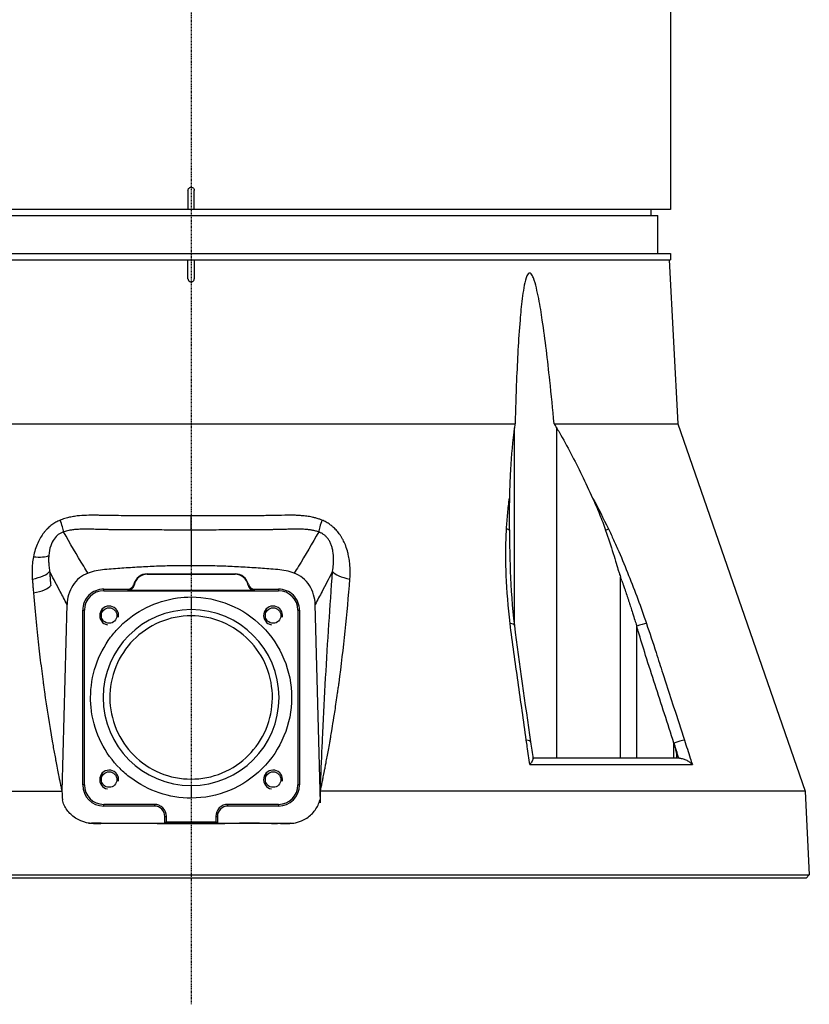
# Model space of a CAD drawing. Header units: millimetres. Extents: x 0 to 5219, y 0 to 2970.
# Tile 154 of 229: x 2766 to 2891, y 721 to 877. Entities that reach past the tile are written whole.
import ezdxf

# ---------------------------------------------------------------- set-up
doc = ezdxf.new("R2010")
doc.units = ezdxf.units.MM
doc.header["$LTSCALE"] = 0.2
doc.linetypes.add('CENTER2', pattern=[1.125, 0.75, -0.125, 0.125, -0.125])
doc.layers.add('02_Center Line', color=1, linetype='CENTER2')

# ---------------------------------------------------------------- blocks, each defined once
blk = doc.blocks.new('Blk$A16R1-4W24P')
for p, q in [((76, 202.87), (76, 106)), ((-0.5, 109), (-0.5, 106)), ((0.5, 106), (0.5, 109)), ((76, 106), (-76, 106)), ((-74, 105), (74, 105)), ((72.87, 106), (72.89, 105)), ((74, 99), (74, 105)), ((-76, 99), (76, 99)), ((76, 99), (76, 98)), ((-76, 98), (76, 98)), ((-0.5, 95), (-0.5, 98)), ((0.5, 98), (0.5, 95)), ((75.79, 98), (77.15, 72.03)), ((-51.36, 72.03), (0, 72.03)), ((0, 72.03), (51.36, 72.03)), ((57.57, 72.03), (77.15, 72.03)), ((77.15, 72.03), (97.38, 13.79)), ((51.26, 40.02), (51.26, 71.39)), ((57.95, 71.39), (57.95, 19)), ((-24.4, 52.94), (-24.4, 52.94)), ((-6.97, 48.23), (0, 48.24)), ((-6.97, 48.16), (-6.97, 48.23)), ((-6.97, 48.16), (0, 48.17)), ((0, 48.24), (6.97, 48.23)), ((0, 48.17), (0, 48.24)), ((0, 48.17), (6.97, 48.16)), ((6.97, 48.23), (6.97, 48.16)), ((68.07, 47.76), (68.1, 47.69)), ((68.07, 19), (68.07, 47.76)), ((-24.1, 45.41), (-24.1, 45.41)), ((-13.85, 45.55), (-13.85, 45.81)), ((-13.85, 45.81), (-10.05, 45.81)), ((-13.85, 45.55), (13.85, 45.55)), ((10.02, 45.6), (-10.02, 45.6)), ((10.05, 45.81), (13.85, 45.81)), ((13.85, 45.81), (13.85, 45.55)), ((0, 44.56), (0, 42.56)), ((-20.47, 13.76), (-19.67, 43.37)), ((-17.19, 14.77), (-17.19, 42.47)), ((-17.19, 42.47), (-16.93, 42.47)), ((-16.93, 14.77), (-16.93, 42.47)), ((16.93, 42.47), (16.93, 14.77)), ((16.93, 42.47), (17.19, 42.47)), ((17.19, 42.47), (17.19, 14.77)), ((20.52, 11.94), (19.67, 43.37)), ((70.65, 19), (70.65, 39.92)), ((51.26, 35.21), (51.26, 35.22)), ((-23.54, 31.62), (-23.54, 31.62)), ((76.56, 21.4), (76.57, 21.36)), ((76.56, 19), (76.56, 21.4)), ((77.45, 19), (54.21, 19)), ((53.7, 17.99), (79.48, 17.99)), ((-16.93, 14.77), (-17.19, 14.77)), ((0, 14.68), (0, 12.68)), ((17.19, 14.77), (16.93, 14.77)), ((-97.38, 13.79), (-20.5, 13.79)), ((97.38, 13.79), (20.5, 13.79)), ((20.52, 11.94), (20.5, 13.79)), ((97.38, 13.79), (98.02, 0.5)), ((-5.83, 11.69), (-13.85, 11.69)), ((-13.85, 11.43), (-13.85, 11.69)), ((-5.83, 11.43), (-13.85, 11.43)), ((-5.83, 11.69), (-5.83, 11.43)), ((13.85, 11.69), (5.83, 11.69)), ((5.83, 11.43), (5.83, 11.69)), ((13.85, 11.43), (5.83, 11.43)), ((13.85, 11.69), (13.85, 11.43)), ((-4.17, 8.71), (-4.17, 9.77)), ((-3.91, 8.88), (-3.91, 9.77)), ((3.91, 9.77), (3.91, 8.88)), ((4.17, 9.77), (4.17, 8.7)), ((-14.25, 8.71), (-15.79, 8.71)), ((-15.79, 8.71), (-15.49, 8.67)), ((-3.91, 8.88), (-4.17, 8.71)), ((0, 8.62), (0, 8.71)), ((4.17, 8.71), (3.91, 8.88)), ((14.35, 8.71), (15.79, 8.71)), ((15.79, 8.71), (15.49, 8.67)), ((-98.02, 0.5), (98.02, 0.5)), ((97.55, 0), (-97.55, 0)), ((58.41, 0), (58.41, 0)), ((58.49, 0), (58.49, 0)), ((79.42, 0), (79.42, 0)), ((98.02, 0.5), (97.55, 0))]:
    blk.add_line(p, q)
for centre in [(-13, 41.62), (13, 41.62), (-13, 15.62), (13, 15.62)]:
    blk.add_circle(centre, 1.23)
for centre, radius, start, end in [((-6.97, 46.06), 2.17, 90.0923, 166.2338), ((-6.97, 46.06), 2.1, 90.0922, 169.9028), ((6.97, 46.06), 2.17, 13.7668, 89.9077), ((6.97, 46.06), 2.1, 10.0972, 89.9078), ((-13.85, 42.47), 3.34, 89.9996, 180.0003), ((-13.85, 42.47), 3.08, 90, 179.9999), ((13.85, 42.47), 3.34, 359.9997, 90.0004), ((13.85, 42.47), 3.08, 0, 90), ((-13, 41.62), 1.5, 350, 260), ((0, 28.62), 13.94, 90, 270), ((0, 28.62), 13.94, 270, 90), ((13, 41.62), 1.5, 350, 260), ((-13, 15.62), 1.5, 350, 260), ((13, 15.62), 1.5, 350, 260), ((-13.85, 14.77), 3.34, 180.0003, 270), ((-13.85, 14.77), 3.08, 180, 270), ((13.85, 14.77), 3.08, 270, 0), ((13.85, 14.77), 3.34, 270, 359.9997), ((-5.83, 9.77), 1.92, 359.9342, 90), ((-5.83, 9.77), 1.66, 359.908, 89.9996), ((5.83, 9.77), 1.92, 90, 180.0658), ((5.83, 9.77), 1.66, 90, 180.092)]:
    blk.add_arc(centre, radius, start, end)
for centre, major_axis, ratio, start_param, end_param in [((-21.7, 58.05), (1.46, -3.72), 0.110315, 0.506734, 1.167727), ((0, 58.73), (0, -4), 0.000222, 0.472146, 1.236512), ((21.7, 58.05), (-1.46, -3.72), 0.110323, 5.115463, 5.776453), ((49.16, 54.86), (1.5, -0.08), 0.426649, 0.53658, 0.986462), ((65.04, 54.87), (1.35, 0.65), 0.052978, 5.226611, 5.67613), ((-26.12, 52.24), (3.93, -0.76), 0.285309, 5.056248, 5.892308), ((-26.28, 48.67), (3.97, 0.35), 0.350821, 4.962938, 5.997345), ((26.28, 48.67), (-3.97, 0.35), 0.350805, 0.285846, 1.320253), ((13.18, 31.42), (34.91, -89.96), 0.59226, 1.515995, 1.522138), ((-26.06, 46.4), (3.92, 0.39), 0.339534, 4.953939, 5.993949), ((-10.05, 46.82), (0.098, -0.997), 0.998609, 6.184907, 7.516076), ((1225.76, 46.15), (-1235.83, 0), 0.052336, 0.005165, 0.00841), ((-10.02, 46.61), (-0.159, 0.989), 0.998593, 2.982263, 4.376412), ((1058.58, 757.93), (-1067.4, -711.96), 0.036315, 6.269429, 6.272553), ((-1058.39, 757.68), (1067.21, -711.7), 0.03632, 0.010633, 0.013757), ((10.02, 46.61), (0.159, 0.989), 0.998593, 1.907092, 3.301239), ((10.05, 46.82), (-0.099, -0.997), 0.998609, 5.050379, 6.381578), ((-1225.76, 46.15), (1235.82, 0), 0.052336, 6.274773, 6.278018), ((49.77, 39.88), (1.49, 0.17), 0.323016, 0, 0.956975), ((71.03, 39.88), (1.42, 0.49), 0.108063, 0.576712, 1.798606), ((52.35, 21.37), (1.49, 0.21), 0.304914, 0, 0.962156), ((77.06, 21.37), (1.43, 0.46), 0.133958, 0.565348, 1.884843), ((799.49, -776.27), (393.52, -3268.22), 0.226921, 4.441019, 4.441434), ((-15.83, 13.21), (4.62, -0.6), 0.965307, 4.740236, 4.846455), ((0, 12.04), (-97.41, 0), 0.035015, 1.411115, 1.42312), ((0, 12.04), (-97.41, 0), 0.035015, 1.716768, 1.730478), ((15.83, 13.21), (-4.62, -0.6), 0.965307, 1.43673, 1.542949)]:
    blk.add_ellipse(centre, major_axis=major_axis, ratio=ratio, start_param=start_param, end_param=end_param)
for points, knots in [([(-0.5, 109), (-0.5, 109.06), (-0.49, 109.11), (-0.47, 109.17), (-0.45, 109.22), (-0.43, 109.27), (-0.39, 109.31), (-0.36, 109.36), (-0.31, 109.39), (-0.27, 109.42), (-0.22, 109.45), (-0.16, 109.48), (-0.11, 109.49), (-0.07, 109.5), (-0.04, 109.5), (0, 109.5), (0.06, 109.5), (0.11, 109.49), (0.17, 109.47), (0.22, 109.45), (0.27, 109.43), (0.31, 109.39), (0.36, 109.36), (0.39, 109.31), (0.42, 109.26), (0.45, 109.22), (0.48, 109.16), (0.49, 109.11), (0.5, 109.07), (0.5, 109.04), (0.5, 109)], [0, 0, 0, 0, 0.107469, 0.107469, 0.107469, 0.214937, 0.214937, 0.214937, 0.322407, 0.322407, 0.322407, 0.429878, 0.429878, 0.429878, 0.5, 0.5, 0.5, 0.607469, 0.607469, 0.607469, 0.714937, 0.714937, 0.714937, 0.822407, 0.822407, 0.822407, 0.929878, 0.929878, 0.929878, 1, 1, 1, 1]), ([(57.57, 72.03), (57.35, 74.33), (57.12, 76.6), (56.53, 82.12), (56.15, 85.32), (55.53, 89.51), (55.34, 90.69), (55, 92.43), (54.88, 93), (54.61, 94.11), (54.47, 94.64), (54.18, 95.36), (54.06, 95.62), (53.88, 95.81), (53.84, 95.85), (53.75, 95.9), (53.71, 95.91), (53.63, 95.91), (53.59, 95.9), (53.51, 95.85), (53.47, 95.81), (53.3, 95.62), (53.2, 95.36), (52.96, 94.64), (52.85, 94.11), (52.65, 93), (52.57, 92.43), (52.35, 90.69), (52.24, 89.51), (51.89, 85.32), (51.73, 82.12), (51.5, 76.6), (51.43, 74.33), (51.36, 72.03)], [-10.718091, -10.718091, -10.718091, -10.718091, -10.065889, -10.065889, -9.118131, -9.118131, -8.790101, -8.790101, -8.626085, -8.626085, -8.46207, -8.46207, -8.384853, -8.384853, -8.367475, -8.367475, -8.350096, -8.350096, -8.332718, -8.332718, -8.315339, -8.315339, -8.238122, -8.238122, -8.074107, -8.074107, -7.910092, -7.910092, -7.582061, -7.582061, -6.634304, -6.634304, -5.982102, -5.982102, -5.982102, -5.982102]), ([(-0.5, 95), (-0.5, 94.94), (-0.49, 94.89), (-0.47, 94.83), (-0.45, 94.78), (-0.43, 94.73), (-0.39, 94.69), (-0.36, 94.64), (-0.31, 94.61), (-0.27, 94.58), (-0.22, 94.55), (-0.16, 94.52), (-0.11, 94.51), (-0.07, 94.5), (-0.04, 94.5), (0, 94.5), (0.06, 94.5), (0.11, 94.51), (0.17, 94.53), (0.22, 94.55), (0.27, 94.57), (0.31, 94.61), (0.36, 94.64), (0.39, 94.69), (0.42, 94.74), (0.45, 94.78), (0.48, 94.84), (0.49, 94.89), (0.5, 94.93), (0.5, 94.96), (0.5, 95)], [0, 0, 0, 0, 0.107469, 0.107469, 0.107469, 0.214937, 0.214937, 0.214937, 0.322407, 0.322407, 0.322407, 0.429878, 0.429878, 0.429878, 0.5, 0.5, 0.5, 0.607469, 0.607469, 0.607469, 0.714937, 0.714937, 0.714937, 0.822407, 0.822407, 0.822407, 0.929878, 0.929878, 0.929878, 1, 1, 1, 1]), ([(51.26, 71.39), (51.23, 71.14), (51.19, 70.89), (50.88, 68.47), (50.69, 66.21), (50.53, 62.68), (50.49, 61.47), (50.47, 60.24)], [-6.981884, -6.981884, -6.981884, -6.981884, -6.895402, -6.895402, -6.139681, -6.139681, -5.753377, -5.753377, -5.753377, -5.753377]), ([(57.95, 71.39), (58.1, 71.14), (58.25, 70.89), (59.64, 68.47), (60.82, 66.21), (62.54, 62.68), (63.11, 61.46), (63.67, 60.24)], [10.325467, 10.325467, 10.325467, 10.325467, 10.411949, 10.411949, 11.16767, 11.16767, 11.554513, 11.554513, 11.554513, 11.554513]), ([(50.01, 55.35), (50.06, 56.18), (50.13, 57), (50.2, 57.81), (50.28, 58.63), (50.36, 59.44), (50.47, 60.24)], [0.0000001, 0.0000001, 0.0000001, 0.0000001, 0.4998762, 0.4998762, 0.4998762, 1, 1, 1, 1]), ([(50.47, 60.24), (50.45, 59.41), (50.45, 58.55), (50.45, 56.86), (50.45, 55.97), (50.46, 55.12)], [0.0000001, 0.0000001, 0.0000001, 0.0000001, 0.2752078, 0.2752078, 0.5481086, 0.5481086, 0.5481086, 0.5481086]), ([(63.67, 60.24), (64.05, 59.4), (64.42, 58.55), (65.1, 56.86), (65.43, 55.98), (65.73, 55.12)], [-0.5428141, -0.5428141, -0.5428141, -0.5428141, -0.2712743, -0.2712743, -0.0000005, -0.0000005, -0.0000005, -0.0000005]), ([(-20.75, 56.74), (-20.82, 56.71), (-20.88, 56.68), (-20.95, 56.65), (-21.18, 56.55), (-21.41, 56.43), (-21.63, 56.3), (-21.84, 56.16), (-22.05, 56.02), (-22.25, 55.87), (-22.45, 55.71), (-22.64, 55.54), (-22.82, 55.35), (-22.88, 55.3), (-22.93, 55.24), (-22.99, 55.18), (-23.09, 55.07), (-23.18, 54.96), (-23.28, 54.84), (-23.31, 54.81), (-23.34, 54.77), (-23.36, 54.74), (-23.54, 54.51), (-23.71, 54.26), (-23.87, 53.99), (-24.04, 53.72), (-24.19, 53.43), (-24.33, 53.11), (-24.47, 52.79), (-24.61, 52.44), (-24.72, 52.07), (-24.83, 51.71), (-24.92, 51.34), (-25, 50.93)], [0, 0, 0, 0, 0.033073, 0.033073, 0.033073, 0.156472, 0.156472, 0.156472, 0.278858, 0.278858, 0.278858, 0.399242, 0.399242, 0.399242, 0.434783, 0.434783, 0.434783, 0.5, 0.5, 0.5, 0.518952, 0.518952, 0.518952, 0.640378, 0.640378, 0.640378, 0.763037, 0.763037, 0.763037, 0.88506, 0.88506, 0.88506, 1, 1, 1, 1]), ([(0, 57.42), (-1.22, 57.42), (-2.42, 57.42), (-3.6, 57.42), (-4.19, 57.42), (-4.78, 57.42), (-5.37, 57.43), (-5.66, 57.43), (-5.95, 57.43), (-6.24, 57.43), (-6.39, 57.43), (-6.53, 57.43), (-6.67, 57.43), (-6.82, 57.43), (-7.02, 57.43), (-7.11, 57.43), (-7.48, 57.43), (-7.87, 57.43), (-8.28, 57.44), (-8.49, 57.44), (-8.7, 57.44), (-8.92, 57.44), (-9.13, 57.44), (-9.4, 57.44), (-9.58, 57.44), (-10.3, 57.44), (-10.99, 57.44), (-11.53, 57.45), (-11.67, 57.45), (-11.8, 57.45), (-11.94, 57.45), (-12.01, 57.45), (-12.08, 57.45), (-12.15, 57.45), (-12.22, 57.45), (-12.24, 57.45), (-12.36, 57.46), (-12.58, 57.46), (-12.76, 57.46), (-12.89, 57.47), (-12.96, 57.47), (-13.01, 57.47), (-13.05, 57.47), (-13.08, 57.47), (-13.09, 57.47), (-13.11, 57.47), (-13.11, 57.47), (-13.11, 57.47), (-13.12, 57.47), (-13.12, 57.47), (-13.12, 57.47), (-13.12, 57.47), (-13.12, 57.47), (-13.13, 57.47), (-13.14, 57.47), (-13.45, 57.48), (-13.76, 57.49), (-14.08, 57.49), (-14.23, 57.5), (-14.39, 57.5), (-14.55, 57.5), (-14.63, 57.51), (-14.71, 57.51), (-14.8, 57.51), (-14.88, 57.51), (-14.92, 57.51), (-15.04, 57.51), (-15.28, 57.51), (-15.5, 57.51), (-15.7, 57.51), (-15.8, 57.51), (-15.89, 57.51), (-15.98, 57.51), (-16.07, 57.51), (-16.12, 57.51), (-16.23, 57.51), (-16.69, 57.5), (-17.18, 57.48), (-17.68, 57.44), (-17.93, 57.42), (-18.21, 57.38), (-18.47, 57.34), (-18.61, 57.32), (-18.74, 57.3), (-18.87, 57.28), (-19, 57.25), (-19.18, 57.22), (-19.27, 57.2), (-19.45, 57.16), (-19.75, 57.08), (-20.03, 56.99), (-20.32, 56.91), (-20.56, 56.82), (-20.75, 56.74)], [0, 0, 0, 0, 0.125, 0.125, 0.125, 0.1875, 0.1875, 0.1875, 0.21875, 0.21875, 0.21875, 0.234375, 0.234375, 0.234375, 0.25, 0.25, 0.25, 0.3125, 0.3125, 0.3125, 0.34375, 0.34375, 0.34375, 0.375, 0.375, 0.375, 0.5, 0.5, 0.5, 0.53125, 0.53125, 0.53125, 0.546875, 0.546875, 0.546875, 0.5625, 0.5625, 0.5625, 0.59375, 0.59375, 0.59375, 0.609375, 0.609375, 0.609375, 0.6171875, 0.6171875, 0.6171875, 0.6196289, 0.6196289, 0.6196289, 0.6220703, 0.6220703, 0.6220703, 0.625, 0.625, 0.625, 0.6875, 0.6875, 0.6875, 0.71875, 0.71875, 0.71875, 0.734375, 0.734375, 0.734375, 0.75, 0.75, 0.75, 0.78125, 0.78125, 0.78125, 0.796875, 0.796875, 0.796875, 0.8125, 0.8125, 0.8125, 0.875, 0.875, 0.875, 0.90625, 0.90625, 0.90625, 0.921875, 0.921875, 0.921875, 0.9375, 0.9375, 0.9375, 0.96875, 0.96875, 0.96875, 0.9999999, 0.9999999, 0.9999999, 0.9999999]), ([(20.75, 56.74), (20.61, 56.79), (20.45, 56.86), (20.28, 56.92), (20.1, 56.98), (19.85, 57.05), (19.7, 57.09), (19.54, 57.13), (19.38, 57.17), (19.22, 57.21), (19.07, 57.24), (18.88, 57.28), (18.75, 57.3), (18.5, 57.34), (18.22, 57.38), (17.93, 57.41), (17.63, 57.44), (17.4, 57.46), (17.13, 57.48), (16.86, 57.49), (16.59, 57.5), (16.33, 57.51), (16.2, 57.51), (16.06, 57.51), (15.91, 57.51), (15.77, 57.51), (15.64, 57.51), (15.45, 57.51), (14.69, 57.51), (13.95, 57.49), (13.3, 57.48), (12.97, 57.47), (12.51, 57.46), (12.12, 57.45), (11.73, 57.45), (11.45, 57.45), (10.99, 57.44), (10.88, 57.44), (10.76, 57.44), (10.63, 57.44), (10.5, 57.44), (10.45, 57.44), (10.36, 57.44), (10.17, 57.44), (9.96, 57.44), (9.71, 57.44), (9.46, 57.44), (9.15, 57.44), (8.89, 57.44), (8.64, 57.44), (8.38, 57.44), (8.11, 57.43), (7.84, 57.43), (7.57, 57.43), (7.29, 57.43), (7.01, 57.43), (6.63, 57.43), (6.28, 57.43), (5.59, 57.43), (4.9, 57.42), (4.2, 57.42), (2.81, 57.42), (1.41, 57.42), (0, 57.42)], [0.0000001, 0.0000001, 0.0000001, 0.0000001, 0.03125, 0.03125, 0.03125, 0.0625, 0.0625, 0.0625, 0.09375, 0.09375, 0.09375, 0.125, 0.125, 0.125, 0.1875, 0.1875, 0.1875, 0.25, 0.25, 0.25, 0.3125, 0.3125, 0.3125, 0.34375, 0.34375, 0.34375, 0.375, 0.375, 0.375, 0.5, 0.5, 0.5, 0.5625, 0.5625, 0.5625, 0.625, 0.625, 0.625, 0.640625, 0.640625, 0.640625, 0.65625, 0.65625, 0.65625, 0.6875, 0.6875, 0.6875, 0.71875, 0.71875, 0.71875, 0.75, 0.75, 0.75, 0.78125, 0.78125, 0.78125, 0.8125, 0.8125, 0.8125, 0.875, 0.875, 0.875, 0.9999932, 0.9999932, 0.9999932, 0.9999932]), ([(25.18, 47.41), (25.22, 47.93), (25.23, 48.46), (25.21, 48.97), (25.21, 49.15), (25.2, 49.34), (25.19, 49.51), (25.16, 49.81), (25.13, 50.09), (25.09, 50.36), (25.05, 50.69), (24.99, 51), (24.92, 51.31), (24.9, 51.41), (24.88, 51.5), (24.85, 51.6), (24.75, 51.99), (24.64, 52.35), (24.51, 52.68), (24.49, 52.73), (24.48, 52.77), (24.46, 52.81), (24.35, 53.09), (24.22, 53.37), (24.09, 53.62), (24.01, 53.76), (23.93, 53.9), (23.85, 54.03), (23.78, 54.15), (23.7, 54.28), (23.61, 54.4), (23.45, 54.63), (23.28, 54.85), (23.11, 55.05), (22.93, 55.25), (22.75, 55.43), (22.58, 55.58), (22.53, 55.63), (22.49, 55.67), (22.44, 55.7), (22.31, 55.82), (22.16, 55.93), (22.02, 56.04), (21.83, 56.17), (21.62, 56.3), (21.41, 56.42), (21.2, 56.54), (20.98, 56.64), (20.75, 56.74)], [0, 0, 0, 0, 0.09179, 0.09179, 0.09179, 0.125, 0.125, 0.125, 0.181591, 0.181591, 0.181591, 0.25, 0.25, 0.25, 0.272392, 0.272392, 0.272392, 0.363517, 0.363517, 0.363517, 0.375, 0.375, 0.375, 0.453423, 0.453423, 0.453423, 0.5, 0.5, 0.5, 0.547785, 0.547785, 0.547785, 0.63799, 0.63799, 0.63799, 0.726937, 0.726937, 0.726937, 0.75, 0.75, 0.75, 0.81881, 0.81881, 0.81881, 0.908727, 0.908727, 0.908727, 1, 1, 1, 1]), ([(-20.23, 54.87), (-20.53, 54.77), (-20.81, 54.63), (-21.06, 54.44), (-21.31, 54.25), (-21.52, 54.05), (-21.74, 53.74), (-21.95, 53.44), (-22.12, 53.12), (-22.27, 52.67), (-22.43, 52.22), (-22.53, 51.69), (-22.57, 51.11)], [0, 0, 0, 0, 0.25, 0.25, 0.25, 0.5, 0.5, 0.5, 0.75, 0.75, 0.75, 1, 1, 1, 1]), ([(0, 55.17), (-0.19, 55.17), (-0.39, 55.17), (-0.58, 55.17), (-1.11, 55.17), (-1.64, 55.17), (-2.18, 55.17), (-2.65, 55.17), (-3.13, 55.17), (-3.61, 55.17), (-3.62, 55.17), (-3.62, 55.17), (-3.63, 55.17), (-4.07, 55.17), (-4.51, 55.18), (-4.95, 55.18), (-5.12, 55.18), (-5.28, 55.18), (-5.44, 55.18), (-5.68, 55.18), (-5.93, 55.18), (-6.17, 55.18), (-6.23, 55.18), (-6.3, 55.18), (-6.36, 55.18), (-6.52, 55.18), (-6.67, 55.18), (-6.82, 55.18), (-6.98, 55.19), (-7.18, 55.19), (-7.29, 55.19), (-7.61, 55.19), (-7.96, 55.19), (-8.29, 55.19), (-8.61, 55.19), (-8.93, 55.2), (-9.22, 55.2), (-9.41, 55.2), (-9.59, 55.2), (-9.76, 55.2), (-9.86, 55.2), (-9.97, 55.2), (-10.07, 55.2), (-10.33, 55.2), (-10.6, 55.2), (-10.86, 55.21), (-11.1, 55.21), (-11.35, 55.21), (-11.58, 55.21), (-11.66, 55.21), (-11.74, 55.21), (-11.83, 55.21), (-11.97, 55.21), (-12.11, 55.21), (-12.25, 55.22), (-12.42, 55.22), (-12.58, 55.22), (-12.74, 55.22), (-12.79, 55.22), (-12.83, 55.22), (-12.88, 55.22), (-12.97, 55.23), (-13.06, 55.23), (-13.15, 55.23), (-13.27, 55.23), (-13.36, 55.23), (-13.49, 55.24), (-13.5, 55.24), (-13.51, 55.24), (-13.52, 55.24), (-13.72, 55.24), (-13.93, 55.25), (-14.15, 55.25), (-14.25, 55.26), (-14.34, 55.26), (-14.44, 55.26), (-14.58, 55.26), (-14.73, 55.27), (-14.87, 55.27), (-14.89, 55.27), (-14.91, 55.27), (-14.92, 55.27), (-15.09, 55.28), (-15.21, 55.28), (-15.42, 55.29), (-15.5, 55.29), (-15.58, 55.29), (-15.65, 55.29), (-15.97, 55.3), (-16.26, 55.3), (-16.52, 55.3), (-16.53, 55.3), (-16.54, 55.3), (-16.56, 55.3), (-16.72, 55.3), (-16.91, 55.3), (-17.12, 55.3), (-17.23, 55.3), (-17.34, 55.3), (-17.46, 55.29), (-17.58, 55.29), (-17.67, 55.29), (-17.84, 55.28), (-18.01, 55.27), (-18.15, 55.26), (-18.26, 55.25), (-18.31, 55.25), (-18.36, 55.25), (-18.4, 55.24), (-18.42, 55.24), (-18.43, 55.24), (-18.44, 55.24), (-18.45, 55.24), (-18.46, 55.24), (-18.49, 55.23), (-18.73, 55.21), (-18.91, 55.19), (-19.12, 55.15), (-19.21, 55.14), (-19.29, 55.12), (-19.37, 55.11), (-19.67, 55.04), (-19.94, 54.97), (-20.18, 54.89), (-20.2, 54.88), (-20.21, 54.88), (-20.23, 54.87)], [0.0000168, 0.0000168, 0.0000168, 0.0000168, 0.0203023, 0.0203023, 0.0203023, 0.0754814, 0.0754814, 0.0754814, 0.125, 0.125, 0.125, 0.1255, 0.1255, 0.1255, 0.170881, 0.170881, 0.170881, 0.1875, 0.1875, 0.1875, 0.2121861, 0.2121861, 0.2121861, 0.21875, 0.21875, 0.21875, 0.234375, 0.234375, 0.234375, 0.25, 0.25, 0.25, 0.2982721, 0.2982721, 0.2982721, 0.3445301, 0.3445301, 0.3445301, 0.375, 0.375, 0.375, 0.3939691, 0.3939691, 0.3939691, 0.4409288, 0.4409288, 0.4409288, 0.4846804, 0.4846804, 0.4846804, 0.5, 0.5, 0.5, 0.5276863, 0.5276863, 0.5276863, 0.5625, 0.5625, 0.5625, 0.5728198, 0.5728198, 0.5728198, 0.59375, 0.59375, 0.59375, 0.6233696, 0.6233696, 0.6233696, 0.625, 0.625, 0.625, 0.6683553, 0.6683553, 0.6683553, 0.6875, 0.6875, 0.6875, 0.7155288, 0.7155288, 0.7155288, 0.71875, 0.71875, 0.71875, 0.75, 0.75, 0.75, 0.7616806, 0.7616806, 0.7616806, 0.8097504, 0.8097504, 0.8097504, 0.8125, 0.8125, 0.8125, 0.84375, 0.84375, 0.84375, 0.859375, 0.859375, 0.859375, 0.875, 0.875, 0.875, 0.890625, 0.890625, 0.890625, 0.8984375, 0.8984375, 0.8984375, 0.9023437, 0.9023437, 0.9023437, 0.90625, 0.90625, 0.90625, 0.9375, 0.9375, 0.9375, 0.9500091, 0.9500091, 0.9500091, 0.9971279, 0.9971279, 0.9971279, 0.9999997, 0.9999997, 0.9999997, 0.9999997]), ([(-16.34, 48.34), (-16.57, 48.7), (-16.79, 49.06), (-17.02, 49.42), (-18.13, 51.22), (-19.19, 53.03), (-20.23, 54.87)], [0, 0, 0, 0, 0.1670722, 0.1670722, 0.1670722, 0.9999999, 0.9999999, 0.9999999, 0.9999999]), ([(20.23, 54.87), (20.11, 54.91), (19.99, 54.95), (19.86, 54.99), (19.84, 54.99), (19.82, 55), (19.79, 55.01), (19.68, 55.04), (19.54, 55.07), (19.45, 55.09), (19.36, 55.11), (19.28, 55.12), (19.19, 55.14), (19.16, 55.14), (19.13, 55.15), (19.1, 55.15), (19.04, 55.16), (18.98, 55.17), (18.92, 55.18), (18.85, 55.19), (18.76, 55.2), (18.72, 55.21), (18.69, 55.21), (18.65, 55.22), (18.62, 55.22), (18.48, 55.24), (18.31, 55.25), (18.08, 55.27), (18.06, 55.27), (18.05, 55.27), (18.04, 55.27), (17.88, 55.28), (17.74, 55.29), (17.63, 55.29), (17.6, 55.29), (17.57, 55.29), (17.54, 55.29), (17.52, 55.29), (17.5, 55.29), (17.48, 55.29), (17.44, 55.3), (17.43, 55.3), (17.37, 55.3), (17.23, 55.3), (17.11, 55.3), (16.99, 55.3), (16.8, 55.3), (16.61, 55.3), (16.39, 55.3), (16.22, 55.3), (16.04, 55.3), (15.82, 55.29), (15.78, 55.29), (15.74, 55.29), (15.7, 55.29), (15.44, 55.29), (15.2, 55.28), (14.91, 55.27), (14.88, 55.27), (14.84, 55.27), (14.81, 55.27), (14.54, 55.26), (14.27, 55.26), (14.01, 55.25), (13.9, 55.25), (13.79, 55.24), (13.67, 55.24), (13.47, 55.24), (13.26, 55.23), (13.03, 55.23), (12.84, 55.22), (12.64, 55.22), (12.44, 55.22), (12.31, 55.22), (12.18, 55.21), (12.06, 55.21), (11.97, 55.21), (11.89, 55.21), (11.81, 55.21), (11.6, 55.21), (11.45, 55.21), (11.2, 55.21), (11.15, 55.21), (11.11, 55.21), (11.06, 55.21), (10.69, 55.2), (10.34, 55.2), (9.99, 55.2), (9.9, 55.2), (9.81, 55.2), (9.72, 55.2), (9.48, 55.2), (9.25, 55.2), (9.01, 55.2), (8.94, 55.2), (8.86, 55.2), (8.79, 55.2), (8.75, 55.2), (8.71, 55.19), (8.66, 55.19), (8.55, 55.19), (8.47, 55.19), (8.32, 55.19), (8.03, 55.19), (7.75, 55.19), (7.47, 55.19), (7, 55.19), (6.53, 55.18), (6.02, 55.18), (5.56, 55.18), (5.07, 55.18), (4.52, 55.18), (4.48, 55.18), (4.45, 55.18), (4.42, 55.18), (3.83, 55.17), (3.24, 55.17), (2.66, 55.17), (2.02, 55.17), (1.38, 55.17), (0.74, 55.17), (0.49, 55.17), (0.25, 55.17), (0, 55.17)], [0, 0, 0, 0, 0.03125, 0.03125, 0.03125, 0.036027, 0.036027, 0.036027, 0.0625, 0.0625, 0.0625, 0.086658, 0.086658, 0.086658, 0.09375, 0.09375, 0.09375, 0.109375, 0.109375, 0.109375, 0.125, 0.125, 0.125, 0.137204, 0.137204, 0.137204, 0.18478, 0.18478, 0.18478, 0.1875, 0.1875, 0.1875, 0.21875, 0.21875, 0.21875, 0.227351, 0.227351, 0.227351, 0.234375, 0.234375, 0.234375, 0.25, 0.25, 0.25, 0.282133, 0.282133, 0.282133, 0.334899, 0.334899, 0.334899, 0.375, 0.375, 0.375, 0.382242, 0.382242, 0.382242, 0.431868, 0.431868, 0.431868, 0.4375, 0.4375, 0.4375, 0.481032, 0.481032, 0.481032, 0.5, 0.5, 0.5, 0.533621, 0.533621, 0.533621, 0.5625, 0.5625, 0.5625, 0.581555, 0.581555, 0.581555, 0.59375, 0.59375, 0.59375, 0.625, 0.625, 0.625, 0.630987, 0.630987, 0.630987, 0.676219, 0.676219, 0.676219, 0.6875, 0.6875, 0.6875, 0.71875, 0.71875, 0.71875, 0.728641, 0.728641, 0.728641, 0.734375, 0.734375, 0.734375, 0.75, 0.75, 0.75, 0.779832, 0.779832, 0.779832, 0.829893, 0.829893, 0.829893, 0.875, 0.875, 0.875, 0.877676, 0.877676, 0.877676, 0.926092, 0.926092, 0.926092, 0.979283, 0.979283, 0.979283, 1, 1, 1, 1]), ([(0, 55.17), (0, 54.98), (0, 54.45), (0, 53.58), (0, 52.56), (0, 51.55), (0, 50.53), (0, 49.86), (0, 49.52)], [0, 0, 0, 0, 0.101568, 0.28125, 0.460931, 0.640613, 0.820295, 1, 1, 1, 1]), ([(20.23, 54.87), (19.19, 53.03), (18.13, 51.22), (17.02, 49.42), (16.79, 49.06), (16.57, 48.7), (16.34, 48.34)], [0, 0, 0, 0, 0.832928, 0.832928, 0.832928, 1, 1, 1, 1]), ([(22.44, 48.61), (22.5, 49.03), (22.54, 49.39), (22.57, 49.73), (22.58, 49.86), (22.58, 49.99), (22.59, 50.11), (22.6, 50.32), (22.6, 50.52), (22.59, 50.71), (22.59, 50.95), (22.57, 51.17), (22.55, 51.37), (22.54, 51.44), (22.53, 51.51), (22.52, 51.57), (22.49, 51.84), (22.44, 52.09), (22.38, 52.31), (22.37, 52.34), (22.36, 52.37), (22.36, 52.4), (22.3, 52.58), (22.24, 52.77), (22.17, 52.94), (22.13, 53.04), (22.09, 53.13), (22.05, 53.21), (22.01, 53.3), (21.96, 53.38), (21.92, 53.46), (21.83, 53.61), (21.74, 53.74), (21.64, 53.87), (21.54, 53.99), (21.44, 54.11), (21.33, 54.21), (21.23, 54.31), (21.11, 54.4), (21, 54.48), (20.88, 54.56), (20.76, 54.64), (20.63, 54.7), (20.5, 54.77), (20.37, 54.82), (20.23, 54.87)], [0, 0, 0, 0, 0.0904902, 0.0904902, 0.0904902, 0.125, 0.125, 0.125, 0.1815519, 0.1815519, 0.1815519, 0.25, 0.25, 0.25, 0.2729557, 0.2729557, 0.2729557, 0.3633256, 0.3633256, 0.3633256, 0.375, 0.375, 0.375, 0.4534189, 0.4534189, 0.4534189, 0.5, 0.5, 0.5, 0.5492358, 0.5492358, 0.5492358, 0.6431368, 0.6431368, 0.6431368, 0.7324656, 0.7324656, 0.7324656, 0.8198974, 0.8198974, 0.8198974, 0.908249, 0.908249, 0.908249, 0.9999978, 0.9999978, 0.9999978, 0.9999978]), ([(50.58, 40.38), (50.29, 42.93), (50.08, 45.47), (49.98, 47.98), (49.92, 49.24), (49.89, 50.5), (49.9, 51.74), (49.9, 52.36), (49.91, 52.98), (49.93, 53.6), (49.95, 54.19), (49.98, 54.77), (50.01, 55.35)], [0, 0, 0, 0, 0.5029061, 0.5029061, 0.5029061, 0.7545439, 0.7545439, 0.7545439, 0.880419, 0.880419, 0.880419, 1, 1, 1, 1]), ([(50.46, 55.12), (50.48, 53.93), (50.5, 52.67), (50.55, 50.32), (50.58, 49.38), (50.6, 48.68), (50.6, 48.67), (50.6, 48.67)], [0.0000034, 0.0000034, 0.0000034, 0.0000034, 0.3784633, 0.3784633, 0.7287578, 0.7287578, 0.7301554, 0.7301554, 0.7301554, 0.7301554]), ([(65.73, 55.12), (66.15, 53.93), (66.55, 52.67), (67.28, 50.32), (67.55, 49.38), (67.83, 48.5), (67.89, 48.31), (67.99, 48.01), (68.03, 47.89), (68.07, 47.76)], [-0.564167, -0.564167, -0.564167, -0.564167, -0.3214401, -0.3214401, -0.0963924, -0.0963924, -0.0393276, -0.0393276, 0, 0, 0, 0]), ([(66.17, 55.36), (66.45, 54.78), (66.72, 54.19), (66.99, 53.6), (67.27, 52.99), (67.55, 52.37), (67.82, 51.75), (68.36, 50.5), (68.87, 49.25), (69.37, 47.99), (70.38, 45.47), (71.31, 42.93), (72.19, 40.38)], [0, 0, 0, 0, 0.1198764, 0.1198764, 0.1198764, 0.2457207, 0.2457207, 0.2457207, 0.4972901, 0.4972901, 0.4972901, 1, 1, 1, 1]), ([(-25, 50.93), (-25.07, 50.58), (-25.12, 50.22), (-25.16, 49.85), (-25.19, 49.47), (-25.21, 49.09), (-25.22, 48.68), (-25.22, 48.28), (-25.21, 47.85), (-25.18, 47.41)], [0.0000089, 0.0000089, 0.0000089, 0.0000089, 0.3333333, 0.3333333, 0.3333333, 0.6666667, 0.6666667, 0.6666667, 1, 1, 1, 1]), ([(-22.57, 51.11), (-22.59, 50.88), (-22.6, 50.61), (-22.59, 50.35), (-22.59, 50.22), (-22.59, 50.08), (-22.58, 49.95), (-22.58, 49.81), (-22.57, 49.67), (-22.55, 49.52), (-22.53, 49.25), (-22.49, 48.94), (-22.44, 48.61)], [0, 0, 0, 0, 0.328885, 0.328885, 0.328885, 0.5, 0.5, 0.5, 0.673833, 0.673833, 0.673833, 1, 1, 1, 1]), ([(-19.67, 43.37), (-20.04, 44.07), (-20.4, 44.76), (-20.76, 45.43), (-21.28, 46.42), (-21.79, 47.38), (-22.28, 48.32), (-22.33, 48.42), (-22.39, 48.52), (-22.44, 48.61)], [0, 0, 0, 0, 0.3806895, 0.3806895, 0.3806895, 0.9413102, 0.9413102, 0.9413102, 1, 1, 1, 1]), ([(0, 49.52), (-0.92, 49.52), (-1.83, 49.51), (-2.75, 49.49), (-3.67, 49.48), (-4.58, 49.45), (-5.5, 49.42), (-6.4, 49.38), (-7.3, 49.34), (-8.2, 49.29), (-8.22, 49.29), (-8.23, 49.29), (-8.25, 49.29), (-9.16, 49.23), (-10.08, 49.17), (-10.99, 49.11), (-11.43, 49.08), (-11.86, 49.06), (-12.29, 49.02), (-12.78, 48.99), (-13.25, 48.95), (-13.73, 48.89), (-14.61, 48.8), (-15.49, 48.66), (-16.34, 48.34)], [0, 0, 0, 0, 0.167585, 0.167585, 0.167585, 0.335224, 0.335224, 0.335224, 0.5, 0.5, 0.5, 0.502873, 0.502873, 0.502873, 0.670529, 0.670529, 0.670529, 0.75, 0.75, 0.75, 0.838181, 0.838181, 0.838181, 1, 1, 1, 1]), ([(16.34, 48.34), (15.49, 48.66), (14.61, 48.8), (13.73, 48.89), (13.26, 48.95), (12.78, 48.99), (12.31, 49.02), (11.87, 49.05), (11.43, 49.08), (10.99, 49.11), (10.08, 49.17), (9.16, 49.23), (8.25, 49.29), (8.24, 49.29), (8.22, 49.29), (8.21, 49.29), (7.31, 49.34), (6.4, 49.38), (5.5, 49.42), (4.58, 49.45), (3.67, 49.48), (2.75, 49.49), (1.83, 49.51), (0.92, 49.52), (0, 49.52)], [0, 0, 0, 0, 0.162722, 0.162722, 0.162722, 0.25, 0.25, 0.25, 0.330133, 0.330133, 0.330133, 0.4976, 0.4976, 0.4976, 0.5, 0.5, 0.5, 0.665096, 0.665096, 0.665096, 0.832572, 0.832572, 0.832572, 1, 1, 1, 1]), ([(22.44, 48.61), (22.39, 48.52), (22.33, 48.42), (22.28, 48.32), (21.79, 47.38), (21.28, 46.42), (20.76, 45.43), (20.4, 44.76), (20.04, 44.07), (19.67, 43.37)], [0, 0, 0, 0, 0.0586885, 0.0586885, 0.0586885, 0.6192986, 0.6192986, 0.6192986, 1, 1, 1, 1]), ([(20.49, 13.82), (20.5, 13.88), (20.5, 13.93), (20.5, 13.98), (20.5, 14.09), (20.51, 14.2), (20.51, 14.32), (20.52, 14.56), (20.53, 14.8), (20.54, 15.05), (20.62, 17.24), (20.71, 19.43), (20.81, 21.61), (20.83, 22.09), (20.86, 22.56), (20.88, 23.04), (21.02, 25.95), (21.17, 28.85), (21.33, 31.75), (21.49, 34.59), (21.66, 37.43), (21.85, 40.26), (22.03, 43.05), (22.23, 45.83), (22.44, 48.61)], [0.0002537, 0.0002537, 0.0002537, 0.0002537, 0.0045055, 0.0045055, 0.0045055, 0.0139461, 0.0139461, 0.0139461, 0.0348205, 0.0348205, 0.0348205, 0.2223983, 0.2223983, 0.2223983, 0.263146, 0.263146, 0.263146, 0.5131765, 0.5131765, 0.5131765, 0.7582424, 0.7582424, 0.7582424, 1, 1, 1, 1]), ([(-25.18, 47.41), (-25.16, 47.17), (-25.14, 46.93), (-25.12, 46.68), (-25.1, 46.44), (-25.08, 46.19), (-25.06, 45.95), (-25.04, 45.7), (-25.02, 45.45), (-25, 45.2)], [0, 0, 0, 0, 0.3333333, 0.3333333, 0.3333333, 0.6666667, 0.6666667, 0.6666667, 1, 1, 1, 1]), ([(-16.34, 48.34), (-16.83, 48.16), (-17.28, 47.91), (-18.11, 47.24), (-18.47, 46.84), (-19.06, 45.93), (-19.28, 45.44), (-19.58, 44.42), (-19.66, 43.9), (-19.67, 43.37)], [-0.6378238, -0.6378238, -0.6378238, -0.6378238, -0.4817031, -0.4817031, -0.3188172, -0.3188172, -0.1578884, -0.1578884, -0.000001, -0.000001, -0.000001, -0.000001]), ([(19.67, 43.37), (19.66, 43.9), (19.58, 44.42), (19.28, 45.44), (19.06, 45.93), (18.48, 46.83), (18.11, 47.24), (17.28, 47.91), (16.83, 48.16), (16.34, 48.34)], [-0.636574, -0.636574, -0.636574, -0.636574, -0.4794173, -0.4794173, -0.319228, -0.319228, -0.1562272, -0.1562272, -0.000001, -0.000001, -0.000001, -0.000001]), ([(20.49, 13.81), (20.53, 13.96), (20.58, 14.22), (20.61, 14.36), (20.63, 14.43), (20.65, 14.51), (20.67, 14.61), (20.69, 14.72), (20.72, 14.85), (20.73, 14.92), (20.76, 15.05), (20.79, 15.21), (20.83, 15.41), (20.85, 15.51), (20.87, 15.61), (20.89, 15.72), (20.92, 15.84), (20.94, 15.97), (20.96, 16.04), (21.01, 16.3), (21.07, 16.62), (21.15, 17), (21.18, 17.19), (21.22, 17.39), (21.27, 17.61), (21.31, 17.83), (21.36, 18.12), (21.39, 18.28), (21.51, 18.89), (21.64, 19.56), (21.77, 20.29), (21.84, 20.65), (21.91, 21.03), (21.98, 21.43), (22.01, 21.62), (22.05, 21.82), (22.08, 22.03), (22.1, 22.13), (22.12, 22.23), (22.13, 22.34), (22.15, 22.44), (22.18, 22.57), (22.18, 22.6), (22.27, 23.12), (22.43, 24.07), (22.65, 25.47), (22.76, 26.16), (22.88, 26.97), (23.02, 27.89), (23.09, 28.35), (23.16, 28.83), (23.23, 29.35), (23.27, 29.61), (23.3, 29.87), (23.34, 30.14), (23.36, 30.28), (23.38, 30.41), (23.4, 30.55), (23.42, 30.69), (23.44, 30.87), (23.45, 30.95), (24.18, 36.41), (24.75, 41.9), (25.18, 47.41)], [0.000041, 0.000041, 0.000041, 0.000041, 0.015625, 0.015625, 0.015625, 0.0234375, 0.0234375, 0.0234375, 0.03125, 0.03125, 0.03125, 0.046875, 0.046875, 0.046875, 0.0546875, 0.0546875, 0.0546875, 0.0625, 0.0625, 0.0625, 0.09375, 0.09375, 0.09375, 0.109375, 0.109375, 0.109375, 0.125, 0.125, 0.125, 0.1875, 0.1875, 0.1875, 0.21875, 0.21875, 0.21875, 0.234375, 0.234375, 0.234375, 0.2421875, 0.2421875, 0.2421875, 0.25, 0.25, 0.25, 0.375, 0.375, 0.375, 0.4375, 0.4375, 0.4375, 0.46875, 0.46875, 0.46875, 0.484375, 0.484375, 0.484375, 0.4921875, 0.4921875, 0.4921875, 0.5, 0.5, 0.5, 1, 1, 1, 1]), ([(68.3, 47.13), (68.33, 47.03), (68.38, 46.9), (68.43, 46.75), (68.48, 46.6), (68.53, 46.46), (68.61, 46.24), (68.69, 46.01), (68.75, 45.83), (68.8, 45.68), (68.83, 45.6), (68.85, 45.54), (68.87, 45.48), (68.89, 45.42), (68.89, 45.42), (68.92, 45.34), (69.02, 45.02), (69.13, 44.72), (69.23, 44.42), (69.28, 44.27), (69.33, 44.12), (69.37, 43.97), (69.42, 43.83), (69.48, 43.65), (69.52, 43.54), (69.59, 43.32), (69.67, 43.05), (69.77, 42.75), (69.87, 42.45), (69.96, 42.15), (70.09, 41.73), (70.36, 40.9), (70.54, 40.3), (70.65, 39.92)], [0.0000001, 0.0000001, 0.0000001, 0.0000001, 0.0625, 0.0625, 0.0625, 0.125, 0.125, 0.125, 0.1875, 0.1875, 0.1875, 0.21875, 0.21875, 0.21875, 0.25, 0.25, 0.25, 0.375, 0.375, 0.375, 0.4375, 0.4375, 0.4375, 0.5, 0.5, 0.5, 0.625, 0.625, 0.625, 0.75, 0.75, 0.75, 1, 1, 1, 1]), ([(-25, 45.2), (-24.73, 41.98), (-24.43, 39.07), (-24.14, 36.46), (-23.99, 35.16), (-23.84, 33.94), (-23.69, 32.79), (-23.62, 32.21), (-23.54, 31.66), (-23.47, 31.12), (-23.43, 30.85), (-23.4, 30.59), (-23.36, 30.33), (-23.35, 30.2), (-23.33, 30.08), (-23.31, 29.95), (-23.29, 29.82), (-23.28, 29.74), (-23.26, 29.57), (-22.89, 26.94), (-22.49, 24.37), (-22.03, 21.71), (-21.91, 21.05), (-21.79, 20.38), (-21.67, 19.72), (-21.61, 19.39), (-21.54, 19.06), (-21.48, 18.73), (-21.45, 18.56), (-21.42, 18.4), (-21.39, 18.23), (-21.37, 18.15), (-21.36, 18.07), (-21.34, 17.98), (-21.32, 17.9), (-21.31, 17.84), (-21.29, 17.73), (-21.21, 17.3), (-21.13, 16.91), (-21.06, 16.58), (-21.03, 16.41), (-21, 16.26), (-20.97, 16.12), (-20.96, 16.05), (-20.94, 15.98), (-20.93, 15.92), (-20.93, 15.89), (-20.92, 15.86), (-20.91, 15.83), (-20.91, 15.8), (-20.91, 15.79), (-20.9, 15.74), (-20.85, 15.52), (-20.81, 15.32), (-20.78, 15.16), (-20.76, 15.07), (-20.74, 15), (-20.73, 14.93), (-20.72, 14.89), (-20.72, 14.86), (-20.71, 14.83), (-20.7, 14.8), (-20.7, 14.8), (-20.69, 14.74), (-20.67, 14.63), (-20.65, 14.54), (-20.63, 14.45), (-20.62, 14.41), (-20.62, 14.37), (-20.61, 14.34), (-20.6, 14.3), (-20.6, 14.3), (-20.59, 14.24), (-20.56, 14.13), (-20.56, 14.1), (-20.53, 14), (-20.52, 13.92), (-20.5, 13.86), (-20.49, 13.78)], [0.0000016, 0.0000016, 0.0000016, 0.0000016, 0.25, 0.25, 0.25, 0.375, 0.375, 0.375, 0.4375, 0.4375, 0.4375, 0.46875, 0.46875, 0.46875, 0.484375, 0.484375, 0.484375, 0.5, 0.5, 0.5, 0.75, 0.75, 0.75, 0.8125, 0.8125, 0.8125, 0.84375, 0.84375, 0.84375, 0.859375, 0.859375, 0.859375, 0.8671875, 0.8671875, 0.8671875, 0.875, 0.875, 0.875, 0.90625, 0.90625, 0.90625, 0.921875, 0.921875, 0.921875, 0.9296875, 0.9296875, 0.9296875, 0.9335938, 0.9335938, 0.9335938, 0.9375, 0.9375, 0.9375, 0.953125, 0.953125, 0.953125, 0.9609375, 0.9609375, 0.9609375, 0.9648438, 0.9648438, 0.9648438, 0.96875, 0.96875, 0.96875, 0.9765625, 0.9765625, 0.9765625, 0.9804688, 0.9804688, 0.9804688, 0.984375, 0.984375, 0.984375, 0.9921875, 0.9921875, 0.9921875, 0.9978296, 0.9978296, 0.9978296, 0.9978296]), ([(0, 12.68), (-3.44, 12.68), (-6.83, 13.83), (-9.58, 15.88), (-10.18, 16.33), (-10.74, 16.82), (-11.27, 17.35), (-13.69, 19.77), (-15.28, 22.97), (-15.77, 26.35), (-15.88, 27.1), (-15.94, 27.86), (-15.94, 28.62), (-15.94, 32.05), (-14.8, 35.43), (-12.76, 38.17), (-12.31, 38.78), (-11.81, 39.36), (-11.27, 39.89), (-8.83, 42.34), (-5.58, 43.93), (-2.16, 44.41), (-1.45, 44.51), (-0.73, 44.56), (0, 44.56)], [0, 0, 0, 0, 0.2052884, 0.2052884, 0.2052884, 0.25, 0.25, 0.25, 0.4545474, 0.4545474, 0.4545474, 0.5, 0.5, 0.5, 0.7045474, 0.7045474, 0.7045474, 0.75, 0.75, 0.75, 0.956713, 0.956713, 0.956713, 1, 1, 1, 1]), ([(0, 44.56), (4.19, 44.56), (8.31, 42.85), (14.23, 36.94), (15.94, 32.81), (15.94, 24.44), (14.23, 20.31), (8.31, 14.39), (4.19, 12.68), (0, 12.68)], [0, 0, 0, 0, 0.25, 0.25, 0.5, 0.5, 0.75, 0.75, 1, 1, 1, 1]), ([(0, 41.57), (1.64, 41.57), (3.39, 41.24), (6.59, 39.89), (8.04, 38.88), (10.31, 36.57), (11.3, 35.11), (12.59, 31.9), (12.91, 30.16), (12.88, 26.91), (12.54, 25.19), (11.22, 22.04), (10.23, 20.6), (7.96, 18.33), (6.52, 17.34), (3.35, 16.02), (1.62, 15.7), (-1.62, 15.7), (-3.35, 16.02), (-6.52, 17.34), (-7.96, 18.33), (-10.23, 20.6), (-11.22, 22.04), (-12.54, 25.19), (-12.88, 26.91), (-12.89, 28.52), (-12.91, 30.16), (-12.59, 31.9), (-11.3, 35.11), (-10.31, 36.57), (-8.04, 38.88), (-6.59, 39.89), (-3.39, 41.24), (-1.64, 41.57), (0, 41.57)], [-5.852755, -5.852755, -5.852755, -5.852755, -5.359397, -5.359397, -4.86604, -4.86604, -4.37359, -4.37359, -3.881139, -3.881139, -3.397324, -3.397324, -2.913508, -2.913508, -2.427039, -2.427039, -1.940569, -1.940569, -1.4541, -1.4541, -0.967631, -0.967631, -0.483815, -0.483815, 0, 0, 0, 0.492451, 0.492451, 0.984901, 0.984901, 1.478259, 1.478259, 1.971616, 1.971616, 1.971616, 1.971616]), ([(53.15, 21.86), (52.71, 24.95), (52.28, 28.03), (51.84, 31.12), (51.62, 32.66), (51.4, 34.21), (51.19, 35.75), (50.97, 37.29), (50.76, 38.84), (50.58, 40.38)], [0, 0, 0, 0, 0.499995, 0.499995, 0.499995, 0.749992, 0.749992, 0.749992, 1, 1, 1, 1]), ([(76.56, 21.4), (75.56, 24.49), (74.56, 27.58), (73.57, 30.66), (73.07, 32.21), (72.56, 33.76), (72.07, 35.31), (71.66, 36.58), (71.28, 37.86), (70.89, 39.13), (70.81, 39.4), (70.73, 39.66), (70.65, 39.92)], [0.0000011, 0.0000011, 0.0000011, 0.0000011, 0.5, 0.5, 0.5, 0.7507455, 0.7507455, 0.7507455, 0.9572706, 0.9572706, 0.9572706, 1, 1, 1, 1]), ([(72.19, 40.38), (72.72, 38.84), (73.22, 37.29), (73.72, 35.75), (74.08, 34.65), (74.44, 33.54), (74.8, 32.44), (74.94, 32), (75.08, 31.56), (75.23, 31.12), (75.66, 29.8), (76.08, 28.47), (76.51, 27.15), (77.09, 25.38), (77.66, 23.62), (78.23, 21.86)], [0, 0, 0, 0, 0.250019, 0.250019, 0.250019, 0.428779, 0.428779, 0.428779, 0.500005, 0.500005, 0.500005, 0.71439, 0.71439, 0.71439, 1, 1, 1, 1]), ([(53.7, 17.99), (53.56, 18.94), (53.43, 19.88), (53.3, 20.82), (53.25, 21.17), (53.2, 21.51), (53.15, 21.86)], [0, 0, 0, 0, 0.731799, 0.731799, 0.731799, 1, 1, 1, 1]), ([(78.23, 21.86), (78.53, 20.91), (78.84, 19.97), (79.14, 19.03), (79.26, 18.68), (79.37, 18.34), (79.48, 17.99)], [0, 0, 0, 0, 0.731803, 0.731803, 0.731803, 1, 1, 1, 1]), ([(76.57, 21.36), (76.62, 21.22), (76.66, 21.07), (76.76, 20.64), (76.81, 20.4), (76.91, 19.81), (76.97, 19.38), (77.02, 19)], [0.000001, 0.000001, 0.000001, 0.000001, 0.0451519, 0.0451519, 0.0881435, 0.0881435, 0.1659875, 0.1659875, 0.1659875, 0.1659875]), ([(54.21, 18.94), (54.22, 18.93), (54.22, 18.93), (54.21, 18.86), (54.18, 18.77), (54.09, 18.58), (54.03, 18.48), (53.88, 18.25), (53.8, 18.12), (53.7, 18), (53.7, 17.99), (53.7, 17.99)], [0.0467182, 0.0467182, 0.0467182, 0.0467182, 0.0570155, 0.0570155, 0.1206062, 0.1206062, 0.1807381, 0.1807381, 0.239696, 0.239696, 0.2404159, 0.2404159, 0.2404159, 0.2404159]), ([(77.45, 19), (77.63, 19), (77.82, 18.97), (78.21, 18.86), (78.41, 18.77), (78.77, 18.58), (78.93, 18.48), (79.22, 18.25), (79.36, 18.12), (79.48, 18), (79.48, 17.99), (79.48, 17.99)], [-0.2418038, -0.2418038, -0.2418038, -0.2418038, -0.1842877, -0.1842877, -0.1201376, -0.1201376, -0.0594766, -0.0594766, 0, 0, 0.0007263, 0.0007263, 0.0007263, 0.0007263]), ([(-15.49, 8.67), (-15.54, 8.67), (-15.58, 8.67), (-16.24, 8.69), (-16.89, 8.82), (-18.09, 9.32), (-18.65, 9.69), (-19.5, 10.51), (-19.88, 11.02), (-20.25, 11.86), (-20.35, 12.14), (-20.41, 12.43)], [0.6897537, 0.6897537, 0.6897537, 0.6897537, 0.7040014, 0.7040014, 0.8899889, 0.8899889, 1.0759765, 1.0759765, 1.2524435, 1.2524435, 1.3381663, 1.3381663, 1.3381663, 1.3381663]), ([(15.49, 8.67), (15.54, 8.67), (15.58, 8.67), (16.24, 8.69), (16.89, 8.82), (18.09, 9.32), (18.65, 9.69), (19.5, 10.51), (19.88, 11.02), (20.25, 11.86), (20.35, 12.14), (20.41, 12.43)], [-0.7391569, -0.7391569, -0.7391569, -0.7391569, -0.7249093, -0.7249093, -0.5389217, -0.5389217, -0.3529341, -0.3529341, -0.1764671, -0.1764671, -0.0907443, -0.0907443, -0.0907443, -0.0907443]), ([(0, 8.62), (-2.39, 8.62), (-4.77, 8.62), (-8.38, 8.65), (-9.57, 8.66), (-12.13, 8.65), (-13.27, 8.63), (-14.33, 8.66)], [-1.174947, -1.174947, -1.174947, -1.174947, -0.604639, -0.604639, -0.322164, -0.322164, -0.000006, -0.000006, -0.000006, -0.000006]), ([(-14.25, 8.71), (-13.1, 8.67), (-12.17, 8.72), (-7.69, 8.72), (-6.66, 8.7), (-4.17, 8.7)], [0.0000077, 0.0000077, 0.0000077, 0.0000077, 0.3460578, 0.3460578, 0.5237127, 0.5237127, 0.5237127, 0.5237127]), ([(3.91, 8.88), (2.62, 8.88), (1.33, 8.88), (0.04, 8.88), (0.03, 8.88), (0.01, 8.88), (0, 8.88), (-1.3, 8.88), (-2.61, 8.88), (-3.91, 8.88)], [0, 0, 0, 0, 0.494879, 0.494879, 0.494879, 0.5, 0.5, 0.5, 1, 1, 1, 1]), ([(14.17, 8.65), (13.13, 8.6), (12.16, 8.67), (9.45, 8.69), (8.28, 8.67), (5.91, 8.63), (4.77, 8.62), (2.37, 8.62), (1.19, 8.63), (0, 8.62)], [-1.54167, -1.54167, -1.54167, -1.54167, -1.077352, -1.077352, -0.719561, -0.719561, -0.355862, -0.355862, -0.000001, -0.000001, -0.000001, -0.000001]), ([(4.17, 8.7), (6.72, 8.71), (7.73, 8.75), (10.42, 8.76), (10.79, 8.75), (12.65, 8.68), (13.5, 8.65), (14.33, 8.7)], [0.000387, 0.000387, 0.000387, 0.000387, 0.764118, 0.764118, 1.346018, 1.346018, 1.834193, 1.834193, 1.834193, 1.834193])]:
    blk.add_open_spline(points, degree=3, knots=knots)
for points in [[(51.36, 72.03), (51.33, 71.82), (51.29, 71.61), (51.26, 71.39)], [(57.95, 71.39), (57.83, 71.61), (57.7, 71.82), (57.57, 72.03)], [(63.67, 60.24), (64.54, 58.64), (65.37, 57.01), (66.17, 55.36)], [(-22.44, 48.61), (-22.42, 48.37), (-22.38, 47.88), (-22.33, 47.14), (-22.29, 46.64), (-22.27, 46.39)], [(50.6, 48.67), (50.7, 45.83), (50.93, 42.95), (51.26, 40.06)], [(51.26, 40.06), (51.96, 33.92), (52.96, 27.74), (53.84, 21.58)], [(53.84, 21.58), (53.96, 20.7), (54.09, 19.82), (54.21, 18.94)], [(77.33, 19), (77.08, 19.79), (76.82, 20.58), (76.57, 21.36)], [(20.49, 13.81), (20.49, 13.81), (20.49, 13.82), (20.49, 13.82)], [(20.52, 11.94), (20.49, 12.1), (20.45, 12.27), (20.41, 12.43)], [(-4.17, 9.77), (-4.08, 9.77), (-4, 9.77), (-3.91, 9.77)], [(3.91, 9.77), (4, 9.77), (4.08, 9.77), (4.17, 9.77)], [(-14.33, 8.66), (-14.31, 8.67), (-14.28, 8.69), (-14.25, 8.71)], [(0, 8.71), (-1.39, 8.71), (-2.78, 8.7), (-4.17, 8.7)], [(4.17, 8.7), (2.78, 8.7), (1.39, 8.71), (0, 8.71)], [(14.17, 8.65), (14.17, 8.65), (14.17, 8.65), (14.17, 8.65)], [(14.35, 8.7), (14.3, 8.69), (14.25, 8.67), (14.19, 8.66)]]:
    blk.add_open_spline(points, degree=3)
at = {"layer": '02_Center Line'}
blk.add_line((0, 1565), (0, -20), dxfattribs=at)

msp = doc.modelspace()

# ---------------------------------------------------------------- block references
msp.add_blockref('Blk$A16R1-4W24P', (2793.105, 740.896))

doc.saveas('drawing.dxf')
